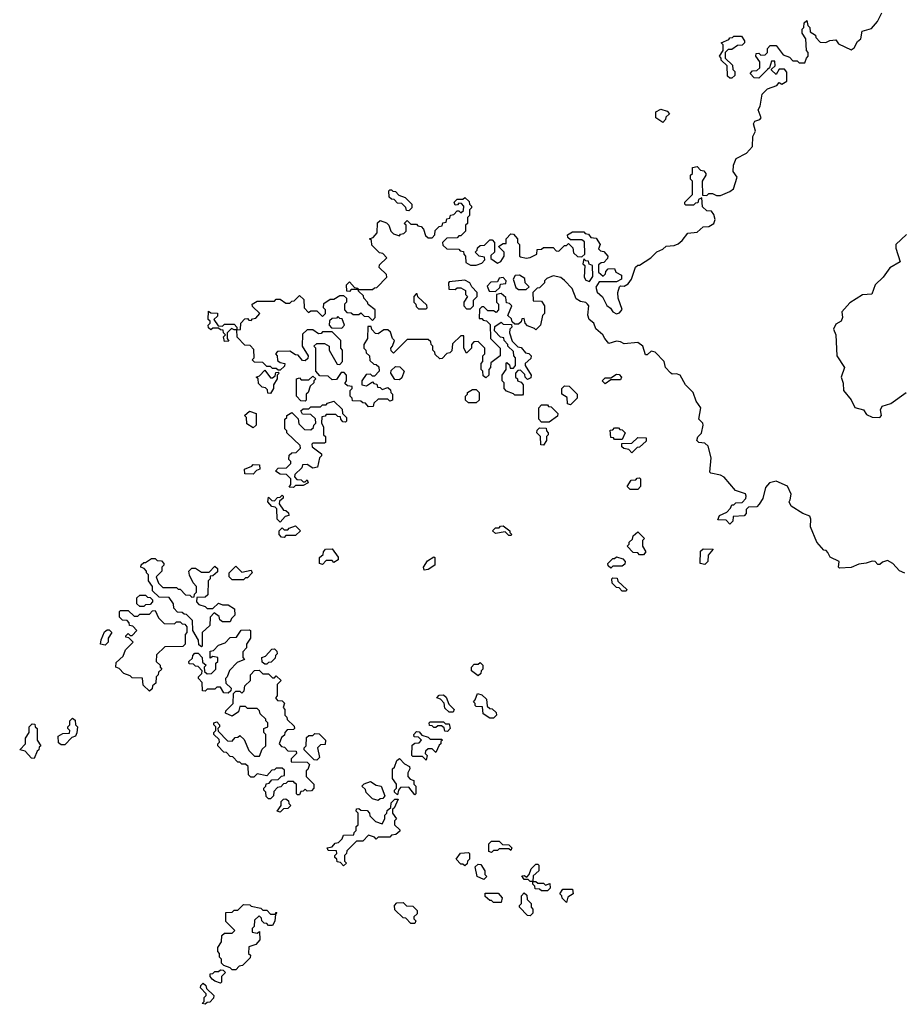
# Model space of a CAD drawing. Extents: x 2776963 to 2884430, y 684484 to 829250.
# Tile 192 of 256: x 2855310 to 2859896, y 781500 to 786625. Entities that reach past the tile are written whole.
import ezdxf

# ---------------------------------------------------------------- set-up
doc = ezdxf.new("R2010")
doc.units = 0

msp = doc.modelspace()

# ---------------------------------------------------------------- linework, layer by layer
at = {"layer": '0CON20XD'}
for points in [[(2858525, 785347.5), (2858535, 785347.5), (2858592.5, 785385), (2858625, 785417.5), (2858655, 785430), (2858673.9, 785446.1), (2858715, 785450), (2858735, 785458), (2858756.2, 785475), (2858786.2, 785513.8), (2858835, 785519.2), (2858865, 785547.5), (2858895, 785549.2), (2858921.2, 785565), (2858928, 785585), (2858921.7, 785611.7), (2858908.3, 785628.3), (2858885, 785630), (2858861.7, 785651.7), (2858858.3, 785698.3), (2858841.7, 785688.3), (2858838.3, 785671.7), (2858825, 785670), (2858815, 785660), (2858775, 785660), (2858770, 785665), (2858770, 785675), (2858810, 785715), (2858810, 785785), (2858800, 785795), (2858800, 785815), (2858810, 785825), (2858810, 785855), (2858835, 785860), (2858851.7, 785841.7), (2858868.3, 785838.3), (2858880, 785825), (2858880, 785815), (2858860, 785785), (2858861.7, 785711.7), (2858885, 785710), (2858895, 785720), (2858915, 785720), (2858935, 785710), (2858955, 785710), (2859005, 785730), (2859023.8, 785745), (2859043.3, 785805), (2859022.5, 785835), (2859023, 785867), (2859037, 785903), (2859090.3, 785929.7), (2859122, 785965), (2859123.6, 786016.4), (2859138, 786045), (2859127, 786083), (2859133.6, 786096.4), (2859160, 786105), (2859166.7, 786115), (2859152.5, 786155), (2859162.5, 786175), (2859173, 786237), (2859200, 786265), (2859248.3, 786281.7), (2859261.7, 786298.3), (2859275, 786290), (2859300, 786305), (2859301.7, 786351.7), (2859288.3, 786368.3), (2859261.7, 786368.3), (2859245, 786340), (2859221.7, 786361.7), (2859221.7, 786368.3), (2859240, 786385), (2859238.3, 786408.3), (2859221.7, 786408.3), (2859210, 786375), (2859200, 786365), (2859155, 786320), (2859131.7, 786321.7), (2859110, 786345), (2859121.7, 786358.3), (2859145, 786360), (2859160, 786375), (2859160, 786405), (2859140, 786435), (2859141.7, 786448.3), (2859155, 786450), (2859165, 786440), (2859188.3, 786441.7), (2859200, 786455), (2859200, 786475), (2859215, 786490), (2859245, 786490), (2859281.7, 786441.7), (2859315, 786430), (2859331.7, 786411.7), (2859355, 786410), (2859365, 786400), (2859395, 786400), (2859402.5, 786425), (2859412.5, 786435), (2859412.5, 786455), (2859402.5, 786465), (2859400, 786525), (2859380, 786555), (2859380, 786575), (2859390, 786585), (2859391.7, 786608.3), (2859405, 786620), (2859410, 786595), (2859420, 786585), (2859421.7, 786561.7), (2859450, 786545), (2859451.7, 786531.7), (2859475, 786507.5), (2859503.6, 786506.4), (2859525, 786517.5), (2859555, 786520), (2859570, 786500), (2859635, 786467.5), (2859650.7, 786479.3), (2859668, 786512), (2859686.2, 786525), (2859692.5, 786565), (2859741.2, 786578.8), (2859773.3, 786615), (2859795, 786660)], [(2859015, 786320), (2859005, 786320), (2858991.7, 786331.7), (2858990, 786385), (2858960, 786415), (2858960, 786425), (2858950, 786435), (2858970, 786465), (2858970, 786495), (2858960, 786505), (2858998.3, 786521.7), (2859005, 786530), (2859018.3, 786531.7), (2859025, 786540), (2859065, 786540), (2859080, 786515), (2859080, 786505), (2859068.3, 786491.7), (2859045, 786490), (2859015, 786470), (2858995, 786470), (2858980, 786455), (2858980, 786425), (2859018.3, 786388.3), (2859020, 786365), (2859030, 786355), (2859030, 786335), (2859015, 786320)], [(2858655, 786090), (2858620, 786115), (2858620, 786145), (2858645, 786160), (2858678.3, 786148.3), (2858690, 786135), (2858671.7, 786118.3), (2858670, 786105), (2858655, 786090)], [(2857335, 785630), (2857321.7, 785631.7), (2857318.3, 785648.3), (2857298.3, 785668.3), (2857275, 785670), (2857258.3, 785688.3), (2857245, 785690), (2857231.7, 785701.7), (2857230, 785735), (2857235, 785740), (2857245, 785740), (2857251.7, 785731.7), (2857265, 785730), (2857281.7, 785711.7), (2857315, 785700), (2857350, 785665), (2857350, 785645), (2857335, 785630)], [(2858353.8, 784965), (2858343.9, 784983.9), (2858306.4, 785016.4), (2858297.5, 785045), (2858273.3, 785065), (2858266.4, 785086.4), (2858271.2, 785135), (2858263.8, 785145), (2858255, 785153.8), (2858228.3, 785158.3), (2858205, 785172.5), (2858183.3, 785225), (2858145, 785266.7), (2858125, 785282.5), (2858085, 785292.5), (2858051.7, 785278.3), (2858040, 785265), (2858040, 785255), (2858015, 785230), (2858001.7, 785228.3), (2857980, 785205), (2857981.7, 785161.7), (2858025, 785160), (2858040, 785135), (2858040, 785095), (2858030, 785085), (2858020, 785035), (2857995, 785010), (2857988.3, 785018.3), (2857951.7, 785031.7), (2857940, 785045), (2857935, 785070), (2857921.7, 785068.3), (2857918.3, 785051.7), (2857905, 785040), (2857885, 785040), (2857871.7, 785051.7), (2857868.3, 785068.3), (2857850, 785085), (2857870, 785135), (2857858.3, 785148.3), (2857841.7, 785151.7), (2857838.3, 785178.3), (2857815, 785200), (2857790, 785195), (2857790, 785155), (2857800, 785145), (2857800, 785115), (2857788.3, 785101.7), (2857775, 785110), (2857745, 785110), (2857725, 785130), (2857715, 785130), (2857701.7, 785118.3), (2857700, 785070), (2857715, 785070), (2857721.7, 785061.7), (2857738.3, 785058.3), (2857758.3, 785038.3), (2857760, 784965), (2857810, 784915), (2857810, 784875), (2857761.7, 784838.3), (2857760, 784815), (2857750, 784805), (2857750, 784775), (2857735, 784760), (2857721.7, 784771.7), (2857720, 784795), (2857710, 784805), (2857710, 784835), (2857720, 784845), (2857720, 784875), (2857730, 784885), (2857730, 784915), (2857695, 784950), (2857671.7, 784948.3), (2857660, 784935), (2857660, 784915), (2857635, 784890), (2857620, 784915), (2857620, 784980), (2857605, 784980), (2857561.7, 784938.3), (2857558.3, 784901.7), (2857548.3, 784891.7), (2857531.7, 784888.3), (2857508.3, 784861.7), (2857495, 784860), (2857471.7, 784881.7), (2857470, 784895), (2857460, 784905), (2857460, 784925), (2857450, 784935), (2857448.3, 784948.3), (2857435, 784960), (2857325, 784960), (2857255, 784890), (2857241.7, 784901.7), (2857240, 784915), (2857250, 784925), (2857260, 784955), (2857250, 784965), (2857238.3, 784998.3), (2857225, 785010), (2857205, 785010), (2857175, 784990), (2857161.7, 784991.7), (2857141.7, 785011.7), (2857138.3, 785028.3), (2857121.7, 785028.3), (2857120, 784965), (2857100, 784935), (2857100, 784915), (2857110, 784905), (2857111.7, 784891.7), (2857130, 784875), (2857131.7, 784851.7), (2857151.7, 784831.7), (2857165, 784830), (2857178.3, 784818.3), (2857180, 784795), (2857155, 784770), (2857145, 784770), (2857135, 784780), (2857111.7, 784778.3), (2857090, 784745), (2857090, 784725), (2857115, 784720), (2857145, 784740), (2857151.7, 784731.7), (2857168.3, 784728.3), (2857171.7, 784711.7), (2857185, 784710), (2857195, 784700), (2857225, 784710), (2857238.3, 784698.3), (2857240, 784685), (2857250, 784675), (2857250, 784645), (2857235, 784640), (2857225, 784650), (2857175, 784650), (2857151.7, 784628.3), (2857148.3, 784611.7), (2857125, 784610), (2857108.3, 784628.3), (2857095, 784630), (2857085, 784640), (2857041.7, 784641.7), (2857040, 784655), (2857030, 784665), (2857030, 784695), (2857040, 784705), (2857040, 784715), (2857015, 784720), (2857001.7, 784731.7), (2857010, 784745), (2857010, 784775), (2856998.3, 784788.3), (2856981.7, 784788.3), (2856958.3, 784751.7), (2856935, 784750), (2856915, 784770), (2856871.7, 784771.7), (2856850, 784795), (2856850, 784915), (2856840, 784925), (2856855, 784940), (2856895, 784940), (2856920, 784925), (2856920, 784905), (2856961.7, 784831.7), (2856975, 784830), (2856990, 784845), (2856990, 784905), (2856980, 784915), (2856980, 784955), (2856935, 785000), (2856885, 785000), (2856878.3, 784991.7), (2856865, 784990), (2856835, 785010), (2856805, 785010), (2856781.7, 784988.3), (2856780, 784925), (2856810, 784875), (2856808.3, 784861.7), (2856795, 784850), (2856781.7, 784851.7), (2856758.3, 784878.3), (2856745, 784880), (2856715, 784900), (2856651.7, 784898.3), (2856640, 784885), (2856650, 784875), (2856651.7, 784851.7), (2856665, 784840), (2856690, 784835), (2856688.3, 784821.7), (2856665, 784800), (2856655, 784800), (2856645, 784810), (2856625, 784810), (2856615, 784820), (2856595, 784820), (2856575, 784840), (2856531.7, 784841.7), (2856520, 784855), (2856530, 784865), (2856528.3, 784908.3), (2856508.3, 784928.3), (2856481.7, 784931.7), (2856441.7, 784971.7), (2856440, 785010), (2856425, 785010), (2856411.7, 785018.3), (2856390, 784995), (2856390, 784965), (2856398.3, 784951.7), (2856375, 784950), (2856370, 784975), (2856380, 784985), (2856370, 784995), (2856368.3, 785008.3), (2856355, 785010), (2856345, 785020), (2856315, 785020), (2856305, 785010), (2856291.7, 785021.7), (2856290, 785035), (2856300, 785045), (2856300, 785055), (2856290, 785065), (2856291.7, 785108.3), (2856305, 785100), (2856338.3, 785098.3), (2856338.3, 785081.7), (2856320, 785065), (2856341.7, 785031.7), (2856365, 785030), (2856375, 785040), (2856425, 785040), (2856440, 785025), (2856440, 785010), (2856458.3, 785011.7), (2856460, 785045), (2856481.7, 785068.3), (2856495, 785070), (2856501.7, 785061.7), (2856515, 785060), (2856521.7, 785068.3), (2856538.3, 785071.7), (2856560, 785095), (2856521.7, 785131.7), (2856520, 785145), (2856545, 785160), (2856635, 785160), (2856645, 785170), (2856665, 785170), (2856695, 785150), (2856715, 785150), (2856725, 785160), (2856738.3, 785161.7), (2856765, 785190), (2856788.3, 785168.3), (2856790, 785125), (2856811.7, 785101.7), (2856825, 785110), (2856855, 785110), (2856885, 785080), (2856900, 785095), (2856900, 785115), (2856890, 785125), (2856891.7, 785148.3), (2856925, 785170), (2856945, 785170), (2856975, 785190), (2856995, 785190), (2857010, 785175), (2857010, 785155), (2857000, 785145), (2857000, 785115), (2857011.7, 785101.7), (2857035, 785100), (2857045, 785090), (2857075, 785090), (2857085, 785100), (2857101.7, 785081.7), (2857125, 785080), (2857145, 785060), (2857160, 785075), (2857160, 785115), (2857123.3, 785143.3), (2857120, 785155), (2857100, 785175), (2857098.3, 785188.3), (2857071.7, 785211.7), (2857070, 785220), (2857035, 785220), (2857025, 785210), (2857011.7, 785211.7), (2857010, 785245), (2857025, 785260), (2857051.7, 785231.7), (2857068.3, 785228.3), (2857070, 785220), (2857145, 785220), (2857155, 785230), (2857168.3, 785231.7), (2857220, 785285), (2857218.3, 785298.3), (2857180, 785335), (2857181.7, 785348.3), (2857220, 785385), (2857198.3, 785408.3), (2857181.7, 785411.7), (2857141.7, 785451.7), (2857140, 785475), (2857130, 785485), (2857148.3, 785491.7), (2857170, 785515), (2857171.7, 785568.3), (2857185, 785580), (2857218.3, 785568.3), (2857230, 785555), (2857240, 785525), (2857255, 785510), (2857285, 785500), (2857291.7, 785508.3), (2857308.3, 785511.7), (2857320, 785525), (2857320, 785555), (2857310, 785565), (2857325, 785580), (2857345, 785560), (2857375, 785560), (2857381.7, 785551.7), (2857398.3, 785548.3), (2857410, 785535), (2857421.7, 785501.7), (2857435, 785490), (2857455, 785490), (2857470, 785505), (2857471.7, 785528.3), (2857491.7, 785548.3), (2857508.3, 785551.7), (2857511.7, 785568.3), (2857528.3, 785571.7), (2857531.7, 785588.3), (2857548.3, 785591.7), (2857551.7, 785608.3), (2857568.3, 785611.7), (2857585, 785630), (2857595, 785630), (2857605, 785620), (2857618.3, 785631.7), (2857620, 785655), (2857608.3, 785668.3), (2857595, 785670), (2857588.3, 785661.7), (2857575, 785660), (2857570, 785675), (2857585, 785690), (2857615, 785690), (2857625, 785700), (2857648.3, 785678.3), (2857650, 785665), (2857660, 785655), (2857660, 785645), (2857650, 785635), (2857650, 785605), (2857640, 785595), (2857640, 785565), (2857630, 785555), (2857630, 785525), (2857605, 785500), (2857595, 785500), (2857585, 785490), (2857531.7, 785488.3), (2857510, 785465), (2857511.7, 785451.7), (2857531.7, 785431.7), (2857595, 785430), (2857601.7, 785421.7), (2857618.3, 785418.3), (2857620, 785405), (2857630, 785395), (2857631.7, 785361.7), (2857655, 785347.5), (2857685, 785347.5), (2857715, 785357.5), (2857730, 785375), (2857728.3, 785388.3), (2857700, 785395), (2857680, 785415), (2857690, 785425), (2857691.7, 785438.3), (2857705, 785450), (2857728.3, 785451.7), (2857755, 785480), (2857768.3, 785478.3), (2857780, 785465), (2857780, 785415), (2857761.7, 785398.3), (2857761.7, 785381.7), (2857795, 785357.5), (2857813, 785367), (2857830, 785395), (2857830, 785415), (2857800, 785445), (2857825, 785460), (2857840, 785460), (2857840, 785485), (2857865, 785510), (2857878.3, 785508.3), (2857900, 785485), (2857900, 785465), (2857910, 785455), (2857910, 785395), (2857915, 785390), (2857945, 785383.3), (2857965, 785386.7), (2858000, 785405), (2858001.7, 785428.3), (2858025, 785430), (2858035, 785440), (2858085, 785440), (2858101.7, 785421.7), (2858115, 785420), (2858145, 785450), (2858155, 785450), (2858165, 785460), (2858188.3, 785438.3), (2858191.7, 785411.7), (2858211.7, 785391.7), (2858235, 785390), (2858250, 785405), (2858248.3, 785468.3), (2858235, 785480), (2858175, 785480), (2858161.7, 785491.7), (2858160, 785505), (2858185, 785520), (2858245, 785520), (2858251.7, 785511.7), (2858268.3, 785508.3), (2858281.7, 785491.7), (2858308.3, 785488.3), (2858330, 785455), (2858321.7, 785431.7), (2858331.7, 785421.7), (2858348.3, 785418.3), (2858370, 785395), (2858368.3, 785381.7), (2858348.3, 785361.7), (2858335, 785360), (2858321.7, 785348.3), (2858321.7, 785311.7), (2858345, 785290), (2858358.3, 785301.7), (2858360, 785315), (2858371.7, 785328.3), (2858405, 785330), (2858411.7, 785311.7), (2858440, 785295), (2858440, 785275), (2858415, 785260), (2858325, 785260), (2858307, 785233), (2858315, 785207.5), (2858342.3, 785182.3), (2858365, 785137.5), (2858383.9, 785123.9), (2858395, 785103.8), (2858415, 785094), (2858430.8, 785099.2), (2858443.9, 785116.1), (2858423.3, 785175), (2858422.5, 785205), (2858430, 785235), (2858435, 785240), (2858455, 785237.5), (2858475, 785250), (2858492, 785275), (2858513.9, 785336.1), (2858525, 785347.5)], [(2859923.9, 785506.1), (2859867.5, 785455), (2859867.5, 785435), (2859890, 785365), (2859836.1, 785333.9), (2859802, 785285), (2859760, 785245), (2859743, 785197), (2859695, 785193.3), (2859628.8, 785151.2), (2859586.7, 785105), (2859590, 785075), (2859583.6, 785056.4), (2859555, 785040), (2859544.2, 785015), (2859556.2, 784985), (2859561.2, 784875), (2859600, 784815), (2859583.3, 784765), (2859593.3, 784733.3), (2859596.2, 784695), (2859635.8, 784645.8), (2859655, 784606.7), (2859700, 784595), (2859715, 784570), (2859745, 784556.7), (2859785, 784553.8), (2859793.3, 784565), (2859787.5, 784595), (2859797, 784613), (2859842, 784628), (2859921.2, 784685)], [(2858275, 785262.5), (2858291.7, 785288.3), (2858290, 785345), (2858271.7, 785351.7), (2858268.3, 785368.3), (2858255, 785370), (2858245, 785380), (2858240, 785355), (2858250, 785345), (2858246.7, 785285), (2858255, 785270), (2858275, 785262.5)], [(2857655, 785120), (2857670, 785135), (2857670, 785165), (2857690, 785185), (2857690, 785205), (2857662.5, 785235), (2857652.5, 785255), (2857625, 785270), (2857545, 785260), (2857540, 785255), (2857541.7, 785221.7), (2857575, 785220), (2857585, 785230), (2857605, 785230), (2857630, 785215), (2857630, 785195), (2857640, 785185), (2857620, 785155), (2857620, 785135), (2857635, 785120), (2857655, 785120)], [(2857785, 785210), (2857808.3, 785231.7), (2857811.7, 785248.3), (2857838.3, 785251.7), (2857840, 785265), (2857825, 785282.5), (2857805, 785280), (2857795, 785260), (2857761.7, 785258.3), (2857741.7, 785238.3), (2857751.7, 785211.7), (2857785, 785210)], [(2857945, 785220), (2857960, 785235), (2857940, 785255), (2857938.3, 785278.3), (2857910, 785295), (2857887, 785293), (2857877.5, 785275), (2857891.7, 785231.7), (2857905, 785220), (2857945, 785220)], [(2857425, 785120), (2857430, 785125), (2857428.3, 785138.3), (2857381.7, 785181.7), (2857378.3, 785198.3), (2857371.7, 785198.3), (2857360, 785185), (2857360, 785155), (2857370, 785145), (2857371.7, 785131.7), (2857385, 785120), (2857425, 785120)], [(2856985, 785020), (2857000, 785035), (2856988.3, 785068.3), (2856975, 785070), (2856965, 785080), (2856958.3, 785071.7), (2856935, 785070), (2856921.7, 785058.3), (2856920, 785035), (2856931.7, 785021.7), (2856985, 785020)], [(2857925, 784670), (2857885, 784670), (2857878.3, 784678.3), (2857841.7, 784691.7), (2857830, 784705), (2857830, 784735), (2857820, 784745), (2857820, 784775), (2857840, 784805), (2857840, 784835), (2857845, 784840), (2857858.3, 784828.3), (2857861.7, 784811.7), (2857878.3, 784811.7), (2857890, 784825), (2857890, 784865), (2857880, 784875), (2857878.3, 784898.3), (2857850, 784925), (2857850, 784935), (2857830, 784955), (2857828.3, 784968.3), (2857811.7, 784971.7), (2857780, 785005), (2857781.7, 785028.3), (2857815, 785050), (2857825, 785040), (2857868.3, 785038.3), (2857870, 785025), (2857860, 785015), (2857857.5, 784995), (2857871.7, 784951.7), (2857901.7, 784921.7), (2857918.3, 784918.3), (2857941.7, 784891.7), (2857958.3, 784888.3), (2857970, 784875), (2857968.3, 784861.7), (2857940, 784835), (2857940, 784825), (2857970, 784775), (2857968.3, 784761.7), (2857951.7, 784751.7), (2857940, 784765), (2857938.3, 784778.3), (2857915, 784800), (2857901.7, 784798.3), (2857890, 784785), (2857890, 784765), (2857900, 784755), (2857900, 784745), (2857918.3, 784738.3), (2857930, 784725), (2857930, 784675), (2857925, 784670)], [(2859915, 783743.3), (2859886.7, 783756.7), (2859852.5, 783795), (2859825, 783810), (2859798.3, 783801.7), (2859785, 783790), (2859775, 783790), (2859760, 783805), (2859745, 783806.7), (2859714.2, 783795.8), (2859675, 783791.2), (2859635, 783773.3), (2859575, 783770), (2859570, 783775), (2859572.5, 783805), (2859526.7, 783826.7), (2859515, 783852.5), (2859505, 783862.5), (2859493.8, 783863.8), (2859456.2, 783906.2), (2859423.3, 783985), (2859426.2, 784025), (2859420, 784040), (2859383.9, 784053.9), (2859323.6, 784093.6), (2859312.5, 784115), (2859317.5, 784125), (2859323.3, 784155), (2859305, 784196.2), (2859245, 784223.8), (2859210, 784215), (2859189.3, 784190.7), (2859176.4, 784133.6), (2859156.4, 784103.6), (2859145, 784090), (2859101.7, 784088.3), (2859090, 784075), (2859090, 784055), (2859078.3, 784041.7), (2859021.7, 784038.3), (2859020, 784015), (2859005, 784000), (2858985, 784020), (2858941.7, 784021.7), (2858950, 784045), (2858988.3, 784061.7), (2859008.3, 784081.7), (2859015, 784100), (2859025, 784100), (2859035, 784110), (2859068.3, 784111.7), (2859087, 784133), (2859090, 784145), (2859085, 784157.5), (2859034, 784174), (2858975, 784243.8), (2858955, 784253.8), (2858905, 784263.8), (2858900.5, 784270.5), (2858907.5, 784345), (2858891.2, 784405), (2858875, 784420), (2858843.6, 784423.6), (2858832.5, 784435), (2858837, 784453), (2858857.7, 784472.3), (2858866, 784515), (2858863.3, 784525), (2858842.5, 784545), (2858853.8, 784605), (2858829.3, 784639.3), (2858813.8, 784685), (2858774.2, 784724.2), (2858745.5, 784775.5), (2858727.7, 784782.3), (2858705, 784780), (2858696.1, 784786.1), (2858670, 784815), (2858663.3, 784845), (2858616.7, 784895), (2858595, 784898.8), (2858575, 784880), (2858565, 784880), (2858551.2, 784925), (2858525, 784944), (2858455, 784937.5), (2858435, 784948.8), (2858415, 784951.2), (2858375, 784940), (2858353.8, 784965)], [(2856615, 784680), (2856601.7, 784681.7), (2856598.3, 784698.3), (2856588.3, 784708.3), (2856571.7, 784711.7), (2856551.7, 784731.7), (2856550, 784755), (2856540, 784765), (2856558.3, 784771.7), (2856585, 784800), (2856615, 784760), (2856625, 784760), (2856638.3, 784771.7), (2856641.7, 784788.3), (2856655, 784790), (2856660, 784785), (2856650, 784775), (2856650, 784755), (2856630, 784725), (2856630, 784705), (2856615, 784680)], [(2857285, 784750), (2857261.7, 784751.7), (2857240, 784785), (2857241.7, 784798.3), (2857265, 784820), (2857288.3, 784818.3), (2857310, 784795), (2857298.3, 784761.7), (2857285, 784750)], [(2856795, 784640), (2856771.7, 784641.7), (2856750, 784665), (2856750, 784755), (2856765, 784760), (2856775, 784750), (2856815, 784750), (2856835, 784770), (2856850, 784755), (2856840, 784745), (2856840, 784735), (2856821.7, 784718.3), (2856810, 784685), (2856800, 784675), (2856800, 784645), (2856795, 784640)], [(2858355, 784730), (2858340, 784745), (2858355, 784760), (2858385, 784760), (2858415, 784780), (2858428.3, 784778.3), (2858440, 784765), (2858435, 784750), (2858385, 784750), (2858355, 784730)], [(2857685, 784630), (2857645, 784630), (2857630, 784645), (2857630, 784665), (2857640, 784675), (2857640, 784685), (2857665, 784700), (2857685, 784700), (2857700, 784685), (2857700, 784645), (2857685, 784630)], [(2858175, 784620), (2858160, 784625), (2858158.3, 784658.3), (2858130, 784675), (2858130, 784705), (2858145, 784720), (2858168.3, 784718.3), (2858210, 784675), (2858210, 784655), (2858175, 784620)], [(2856735, 784190), (2856711.7, 784191.7), (2856720, 784205), (2856720, 784235), (2856698.3, 784258.3), (2856665, 784260), (2856640, 784275), (2856655, 784290), (2856698.3, 784291.7), (2856720, 784315), (2856720, 784325), (2856710, 784335), (2856711.7, 784358.3), (2856725, 784370), (2856748.3, 784371.7), (2856770, 784395), (2856768.3, 784408.3), (2856700, 784475), (2856700, 784485), (2856690, 784495), (2856690, 784545), (2856700, 784555), (2856700, 784565), (2856725, 784580), (2856758.3, 784548.3), (2856761.7, 784521.7), (2856791.7, 784491.7), (2856825, 784490), (2856838.3, 784501.7), (2856840, 784515), (2856850, 784525), (2856848.3, 784548.3), (2856825, 784570), (2856781.7, 784571.7), (2856771.7, 784588.3), (2856785, 784600), (2856815, 784600), (2856825, 784610), (2856875, 784610), (2856885, 784620), (2856905, 784620), (2856911.7, 784628.3), (2856945, 784640), (2856988.3, 784598.3), (2856990, 784575), (2857010, 784555), (2857010, 784535), (2857005, 784530), (2856991.7, 784531.7), (2856980, 784545), (2856978.3, 784558.3), (2856965, 784560), (2856955, 784570), (2856905, 784570), (2856898.3, 784561.7), (2856881.7, 784558.3), (2856880, 784525), (2856890, 784505), (2856890, 784465), (2856900, 784455), (2856900, 784425), (2856895, 784420), (2856835, 784420), (2856830, 784415), (2856831.7, 784401.7), (2856880, 784365), (2856880, 784355), (2856870, 784345), (2856860, 784295), (2856835, 784290), (2856805, 784310), (2856781.7, 784308.3), (2856778.3, 784291.7), (2856741.7, 784258.3), (2856740, 784245), (2856751.7, 784231.7), (2856775, 784230), (2856785, 784220), (2856795, 784220), (2856805, 784230), (2856810, 784215), (2856785, 784200), (2856745, 784200), (2856735, 784190)], [(2856525, 784500), (2856491.7, 784521.7), (2856490, 784555), (2856480, 784565), (2856505, 784587.5), (2856540, 784575), (2856540, 784515), (2856525, 784500)], [(2858065, 784530), (2858025, 784530), (2858010, 784545), (2858010, 784605), (2858025, 784620), (2858055, 784620), (2858061.7, 784611.7), (2858075, 784610), (2858110, 784575), (2858108.3, 784561.7), (2858065, 784530)], [(2858035, 784410), (2858021.7, 784411.7), (2858020, 784455), (2858000, 784475), (2858001.7, 784488.3), (2858015, 784500), (2858048.3, 784498.3), (2858050, 784485), (2858060, 784475), (2858060, 784465), (2858050, 784455), (2858050, 784435), (2858035, 784410)], [(2858445, 784440), (2858405, 784440), (2858398.3, 784448.3), (2858385, 784450), (2858381.7, 784488.3), (2858395, 784490), (2858405, 784500), (2858425, 784500), (2858431.7, 784491.7), (2858445, 784490), (2858460, 784475), (2858445, 784440)], [(2858495, 784370), (2858478.3, 784388.3), (2858453, 784393), (2858441.7, 784401.7), (2858441.7, 784418.3), (2858495, 784420), (2858525, 784450), (2858568.3, 784448.3), (2858568.3, 784431.7), (2858535, 784400), (2858521.7, 784398.3), (2858495, 784370)], [(2856525, 784260), (2856481.7, 784261.7), (2856480, 784285), (2856518.3, 784301.7), (2856525, 784310), (2856558.3, 784308.3), (2856560, 784285), (2856541.7, 784278.3), (2856525, 784260)], [(2858525, 784180), (2858485, 784180), (2858470, 784195), (2858491.7, 784228.3), (2858515, 784230), (2858521.7, 784238.3), (2858535, 784240), (2858540, 784235), (2858540, 784195), (2858525, 784180)], [(2856665, 784010), (2856650, 784025), (2856648.3, 784078.3), (2856638.3, 784088.3), (2856621.7, 784091.7), (2856600, 784115), (2856605, 784140), (2856621.7, 784121.7), (2856635, 784120), (2856651.7, 784138.3), (2856665, 784140), (2856675, 784150), (2856680, 784145), (2856680, 784135), (2856661.7, 784118.3), (2856660, 784105), (2856681.7, 784071.7), (2856695, 784070), (2856708.3, 784058.3), (2856710, 784045), (2856691.7, 784038.3), (2856665, 784010)], [(2856685, 783930), (2856671.7, 783931.7), (2856660, 783945), (2856660, 783965), (2856675, 783980), (2856685, 783970), (2856705, 783970), (2856711.7, 783978.3), (2856745, 783990), (2856770, 783965), (2856745, 783940), (2856695, 783940), (2856685, 783930)], [(2857865, 783940), (2857855, 783940), (2857835, 783960), (2857785, 783950), (2857770, 783965), (2857785, 783980), (2857805, 783980), (2857811.7, 783988.3), (2857825, 783990), (2857860, 783965), (2857860, 783955), (2857870, 783945), (2857865, 783940)], [(2858555, 783840), (2858535, 783840), (2858525, 783850), (2858501.7, 783851.7), (2858470, 783885), (2858480, 783895), (2858480, 783905), (2858498.3, 783921.7), (2858501.7, 783938.3), (2858525, 783960), (2858560, 783925), (2858550, 783915), (2858550, 783885), (2858567.5, 783855), (2858555, 783840)], [(2856885, 783790), (2856870, 783795), (2856870, 783825), (2856888.3, 783841.7), (2856890, 783855), (2856901.7, 783868.3), (2856935, 783870), (2856967, 783827), (2856967, 783813), (2856945, 783800), (2856935, 783810), (2856905, 783810), (2856885, 783790)], [(2858875, 783790), (2858850, 783795), (2858851.7, 783858.3), (2858865, 783870), (2858918.3, 783868.3), (2858891.7, 783838.3), (2858890, 783805), (2858875, 783790)], [(2856255, 783360), (2856241.7, 783371.7), (2856240, 783395), (2856210, 783445), (2856208.3, 783498.3), (2856178.3, 783528.3), (2856165, 783530), (2856155, 783540), (2856131.7, 783541.7), (2856111.7, 783561.7), (2856110, 783585), (2856088.3, 783618.3), (2856035, 783620), (2856001.7, 783651.7), (2856000, 783675), (2855980, 783705), (2855980, 783735), (2855970, 783745), (2855970, 783755), (2855958.3, 783768.3), (2855940, 783775), (2855941.7, 783788.3), (2855955, 783800), (2855965, 783800), (2855995, 783820), (2856015, 783820), (2856025, 783810), (2856048.3, 783808.3), (2856060, 783795), (2856060, 783785), (2856050, 783775), (2856050, 783755), (2856020, 783725), (2856031.7, 783691.7), (2856055, 783670), (2856125, 783670), (2856135, 783660), (2856145, 783660), (2856171.7, 783631.7), (2856195, 783630), (2856205, 783620), (2856218.3, 783621.7), (2856220, 783635), (2856230, 783645), (2856230, 783675), (2856213, 783693), (2856193, 783733), (2856190, 783755), (2856205, 783770), (2856225, 783770), (2856255, 783750), (2856295, 783750), (2856325, 783780), (2856338.3, 783768.3), (2856338.3, 783751.7), (2856315, 783730), (2856301.7, 783728.3), (2856300, 783715), (2856290, 783705), (2856288.3, 783631.7), (2856275, 783620), (2856231.7, 783618.3), (2856230, 783595), (2856241.7, 783581.7), (2856275, 783570), (2856285, 783560), (2856315, 783560), (2856345, 783587.5), (2856365, 783580), (2856395, 783580), (2856428.3, 783558.3), (2856430, 783525), (2856411.7, 783508.3), (2856405, 783490), (2856365, 783490), (2856351.7, 783501.7), (2856348.3, 783518.3), (2856321.7, 783538.3), (2856300, 783515), (2856298.3, 783471.7), (2856260, 783435), (2856260, 783365), (2856255, 783360)], [(2857415, 783760), (2857410, 783775), (2857431.7, 783808.3), (2857465, 783830), (2857470, 783825), (2857470, 783785), (2857435, 783762.5), (2857415, 783760)], [(2858385, 783770), (2858371.7, 783781.7), (2858370, 783795), (2858395, 783820), (2858405, 783820), (2858415, 783830), (2858448.3, 783818.3), (2858460, 783805), (2858458.3, 783791.7), (2858445, 783780), (2858395, 783780), (2858385, 783770)], [(2856475, 783710), (2856415, 783710), (2856400, 783725), (2856400, 783745), (2856435, 783780), (2856465, 783750), (2856515, 783760), (2856520, 783745), (2856495, 783720), (2856485, 783720), (2856475, 783710)], [(2858465, 783650), (2858445, 783650), (2858428.3, 783668.3), (2858415, 783670), (2858391.7, 783691.7), (2858390, 783715), (2858395, 783720), (2858418.3, 783718.3), (2858421.7, 783701.7), (2858468.3, 783658.3), (2858465, 783650)], [(2855955, 783570), (2855935, 783570), (2855920, 783585), (2855920, 783615), (2855935, 783630), (2855965, 783630), (2855975, 783620), (2855988.3, 783618.3), (2856000, 783605), (2856000, 783595), (2855988.3, 783581.7), (2855965, 783580), (2855955, 783570)], [(2855985, 783130), (2855951.7, 783161.7), (2855948.3, 783198.3), (2855895, 783200), (2855885, 783210), (2855851.7, 783221.7), (2855828.3, 783248.3), (2855810, 783255), (2855811.7, 783278.3), (2855848.3, 783311.7), (2855860, 783345), (2855900, 783385), (2855878.3, 783408.3), (2855861.7, 783411.7), (2855861.7, 783418.3), (2855875, 783430), (2855885, 783420), (2855895, 783420), (2855920, 783445), (2855898.3, 783468.3), (2855881.7, 783471.7), (2855880, 783485), (2855868.3, 783498.3), (2855845, 783500), (2855830, 783515), (2855830, 783545), (2855835, 783550), (2855875, 783550), (2855905, 783520), (2855925, 783520), (2855935, 783530), (2855985, 783530), (2856001.7, 783548.3), (2856015, 783550), (2856031.7, 783511.7), (2856061.7, 783481.7), (2856115, 783480), (2856125, 783490), (2856145, 783490), (2856155, 783480), (2856168.3, 783478.3), (2856180, 783465), (2856180, 783435), (2856170, 783425), (2856170, 783375), (2856158.3, 783361.7), (2856065, 783360), (2856021.7, 783318.3), (2856020, 783285), (2856040, 783265), (2856040, 783255), (2856050, 783245), (2856031.7, 783228.3), (2856030, 783215), (2856020, 783205), (2856018.3, 783171.7), (2856001.7, 783158.3), (2855998.3, 783141.7), (2855985, 783130)], [(2855755, 783370), (2855730, 783375), (2855733, 783397), (2855751.7, 783438.3), (2855765, 783450), (2855775, 783450), (2855790, 783435), (2855770, 783405), (2855770, 783385), (2855755, 783370)], [(2856395, 783120), (2856371.7, 783121.7), (2856355, 783150), (2856335, 783150), (2856325, 783140), (2856285, 783140), (2856275, 783130), (2856261.7, 783131.7), (2856260, 783175), (2856240, 783195), (2856240, 783205), (2856258.3, 783221.7), (2856260, 783235), (2856238.3, 783258.3), (2856225, 783260), (2856215, 783270), (2856191.7, 783271.7), (2856190, 783285), (2856208.3, 783301.7), (2856210, 783315), (2856221.7, 783328.3), (2856238.3, 783328.3), (2856260, 783305), (2856261.7, 783281.7), (2856280, 783265), (2856270, 783255), (2856271.7, 783231.7), (2856285, 783220), (2856308.3, 783221.7), (2856330, 783245), (2856330, 783275), (2856340, 783285), (2856340, 783305), (2856315, 783310), (2856301.7, 783301.7), (2856301.7, 783338.3), (2856318.3, 783341.7), (2856345, 783370), (2856378.3, 783381.7), (2856405, 783410), (2856438.3, 783411.7), (2856461.7, 783448.3), (2856505, 783450), (2856510, 783445), (2856510, 783405), (2856490, 783375), (2856490, 783355), (2856470, 783335), (2856470, 783305), (2856480, 783295), (2856441.7, 783278.3), (2856401.7, 783238.3), (2856390, 783205), (2856380, 783195), (2856381.7, 783171.7), (2856410, 783145), (2856408.3, 783131.7), (2856395, 783120)], [(2856595, 783270), (2856585, 783270), (2856571.7, 783281.7), (2856570, 783305), (2856588.3, 783311.7), (2856621.7, 783348.3), (2856635, 783350), (2856648.3, 783338.3), (2856650, 783325), (2856640, 783315), (2856638.3, 783301.7), (2856618.3, 783281.7), (2856605, 783280), (2856595, 783270)], [(2857695, 783210), (2857660, 783235), (2857660, 783255), (2857675, 783270), (2857695, 783270), (2857705, 783280), (2857720, 783265), (2857720, 783245), (2857710, 783235), (2857708.3, 783221.7), (2857695, 783210)], [(2856615, 782570), (2856605, 782570), (2856591.7, 782581.7), (2856590, 782605), (2856580, 782615), (2856580, 782625), (2856590, 782635), (2856591.7, 782648.3), (2856608.3, 782651.7), (2856621.7, 782668.3), (2856655, 782670), (2856671.7, 782688.3), (2856688.3, 782691.7), (2856688.3, 782718.3), (2856675, 782730), (2856645, 782730), (2856635, 782720), (2856621.7, 782718.3), (2856595, 782690), (2856545, 782700), (2856528.3, 782681.7), (2856511.7, 782681.7), (2856500, 782695), (2856498.3, 782738.3), (2856485, 782750), (2856465, 782750), (2856455, 782760), (2856445, 782760), (2856418.3, 782788.3), (2856405, 782790), (2856385, 782810), (2856371.7, 782811.7), (2856340, 782845), (2856340, 782855), (2856350, 782865), (2856348.3, 782878.3), (2856320, 782905), (2856320, 782915), (2856330, 782925), (2856330, 782945), (2856320, 782955), (2856320, 782965), (2856335, 782970), (2856350, 782955), (2856350, 782945), (2856340, 782935), (2856341.7, 782921.7), (2856391.7, 782871.7), (2856415, 782870), (2856431.7, 782888.3), (2856445, 782890), (2856455, 782900), (2856478.3, 782878.3), (2856501.7, 782821.7), (2856531.7, 782791.7), (2856558.3, 782791.7), (2856571.7, 782828.3), (2856590, 782845), (2856590, 782905), (2856580, 782915), (2856580, 782935), (2856600, 782945), (2856600, 782965), (2856590, 782975), (2856590, 782985), (2856561.7, 783011.7), (2856558.3, 783028.3), (2856545, 783040), (2856495, 783040), (2856485, 783050), (2856455, 783050), (2856448.3, 783021.7), (2856415, 783000), (2856380, 783015), (2856381.7, 783028.3), (2856420, 783065), (2856421.7, 783118.3), (2856435, 783130), (2856455, 783130), (2856465, 783120), (2856478.3, 783131.7), (2856481.7, 783158.3), (2856510, 783185), (2856510, 783215), (2856531.7, 783238.3), (2856555, 783240), (2856575, 783220), (2856605, 783220), (2856625, 783200), (2856635, 783200), (2856645, 783210), (2856670, 783185), (2856650, 783165), (2856650, 783105), (2856640, 783095), (2856651.7, 783081.7), (2856675, 783080), (2856688.3, 783068.3), (2856680, 783045), (2856690, 783035), (2856690, 783005), (2856700, 782995), (2856701.7, 782981.7), (2856738.3, 782948.3), (2856740, 782935), (2856735, 782930), (2856701.7, 782928.3), (2856690, 782915), (2856688.3, 782901.7), (2856671.7, 782888.3), (2856660, 782855), (2856671.7, 782841.7), (2856688.3, 782838.3), (2856705, 782820), (2856748.3, 782818.3), (2856750, 782805), (2856721.7, 782778.3), (2856721.7, 782761.7), (2856805, 782760), (2856818.3, 782748.3), (2856808.3, 782721.7), (2856800, 782715), (2856800, 782685), (2856840, 782645), (2856840, 782625), (2856828.3, 782611.7), (2856805, 782610), (2856795, 782620), (2856785, 782610), (2856771.7, 782608.3), (2856765, 782590), (2856755, 782590), (2856750, 782595), (2856750, 782645), (2856741.7, 782651.7), (2856735, 782660), (2856705, 782660), (2856695, 782650), (2856681.7, 782648.3), (2856668.3, 782631.7), (2856651.7, 782628.3), (2856631.7, 782608.3), (2856630, 782585), (2856615, 782570)], [(2857565, 783020), (2857545, 783020), (2857521.7, 783041.7), (2857518.3, 783068.3), (2857498.3, 783088.3), (2857480, 783095), (2857491.7, 783108.3), (2857515, 783110), (2857528.3, 783098.3), (2857541.7, 783061.7), (2857570, 783035), (2857565, 783020)], [(2857775, 782990), (2857755, 782990), (2857721.7, 783011.7), (2857718.3, 783048.3), (2857685, 783050), (2857680, 783055), (2857680, 783065), (2857670, 783075), (2857680, 783085), (2857691.7, 783118.3), (2857715, 783110), (2857738.3, 783088.3), (2857741.7, 783051.7), (2857755, 783040), (2857768.3, 783038.3), (2857788.3, 783018.3), (2857790, 783005), (2857775, 782990)], [(2855385, 782780), (2855371.7, 782781.7), (2855338.3, 782818.3), (2855310, 782825), (2855340, 782855), (2855340, 782885), (2855360, 782915), (2855360, 782945), (2855375, 782960), (2855388.3, 782958.3), (2855390, 782945), (2855400, 782935), (2855400, 782875), (2855420, 782845), (2855411.7, 782838.3), (2855410, 782825), (2855401.7, 782818.3), (2855385, 782780)], [(2855545, 782850), (2855525, 782850), (2855511.7, 782861.7), (2855510, 782895), (2855535, 782910), (2855568.3, 782911.7), (2855570, 782925), (2855560, 782935), (2855560, 782945), (2855570, 782955), (2855570, 782975), (2855585, 782990), (2855598.3, 782978.3), (2855600, 782955), (2855610, 782945), (2855607, 782913), (2855600, 782895), (2855581.7, 782888.3), (2855545, 782850)], [(2857535, 782920), (2857521.7, 782921.7), (2857518.3, 782938.3), (2857505, 782950), (2857485, 782950), (2857475, 782940), (2857465, 782940), (2857455, 782950), (2857441.7, 782951.7), (2857440, 782965), (2857445, 782970), (2857515, 782970), (2857525, 782960), (2857545, 782960), (2857550, 782935), (2857535, 782920)], [(2856855, 782770), (2856841.7, 782771.7), (2856790, 782825), (2856790, 782835), (2856800, 782845), (2856801.7, 782888.3), (2856815, 782900), (2856835, 782900), (2856845, 782910), (2856868.3, 782908.3), (2856900, 782875), (2856898.3, 782851.7), (2856875, 782850), (2856860, 782835), (2856870, 782785), (2856855, 782770)], [(2857425, 782770), (2857405, 782790), (2857355, 782790), (2857350, 782795), (2857351.7, 782848.3), (2857365, 782860), (2857388.3, 782861.7), (2857400, 782875), (2857385, 782890), (2857361.7, 782891.7), (2857360, 782905), (2857375, 782920), (2857388.3, 782918.3), (2857401.7, 782901.7), (2857435, 782890), (2857445, 782880), (2857505, 782880), (2857510, 782875), (2857501.7, 782868.3), (2857500, 782855), (2857491.7, 782848.3), (2857475, 782810), (2857455, 782830), (2857435, 782830), (2857421.7, 782818.3), (2857420, 782805), (2857430, 782795), (2857425, 782770)], [(2857365, 782590), (2857335, 782630), (2857291.7, 782628.3), (2857280, 782615), (2857275, 782590), (2857260, 782605), (2857260, 782615), (2857270, 782625), (2857270, 782645), (2857250, 782675), (2857250, 782725), (2857260, 782735), (2857271.7, 782768.3), (2857285, 782780), (2857311.7, 782751.7), (2857337, 782737), (2857340, 782725), (2857330, 782705), (2857330, 782685), (2857341.7, 782671.7), (2857360, 782665), (2857360, 782645), (2857370, 782635), (2857370, 782595), (2857365, 782590)], [(2857175, 782560), (2857145, 782570), (2857111.7, 782601.7), (2857108.3, 782618.3), (2857090, 782635), (2857101.7, 782648.3), (2857135, 782660), (2857165, 782640), (2857190, 782635), (2857210, 782585), (2857198.3, 782571.7), (2857185, 782570), (2857175, 782560)], [(2856665, 782500), (2856650, 782505), (2856670, 782535), (2856670, 782555), (2856681.7, 782568.3), (2856695, 782570), (2856708.3, 782558.3), (2856710, 782545), (2856720, 782535), (2856705, 782520), (2856681.7, 782518.3), (2856665, 782500)], [(2856995, 782220), (2856978.3, 782238.3), (2856961.7, 782241.7), (2856960, 782255), (2856950, 782265), (2856950, 782275), (2856960, 782285), (2856958.3, 782298.3), (2856915, 782300), (2856910, 782315), (2856935, 782320), (2856951.7, 782338.3), (2856968.3, 782341.7), (2856988.3, 782361.7), (2856995, 782380), (2857048.3, 782381.7), (2857050, 782395), (2857060, 782405), (2857060, 782425), (2857070, 782435), (2857070, 782495), (2857060, 782505), (2857061.7, 782518.3), (2857075, 782520), (2857085, 782510), (2857118.3, 782508.3), (2857130, 782495), (2857131.7, 782481.7), (2857161.7, 782451.7), (2857195, 782440), (2857210, 782465), (2857210, 782485), (2857220, 782495), (2857221.7, 782508.3), (2857240, 782525), (2857241.7, 782548.3), (2857261.7, 782568.3), (2857278.3, 782568.3), (2857258.3, 782521.7), (2857250, 782515), (2857250, 782495), (2857270, 782465), (2857260, 782455), (2857260, 782435), (2857288.3, 782408.3), (2857288.3, 782401.7), (2857267, 782383), (2857245, 782380), (2857235, 782370), (2857175, 782370), (2857165, 782360), (2857155, 782370), (2857125, 782380), (2857095, 782350), (2857061.7, 782348.3), (2857011.7, 782298.3), (2857010, 782285), (2857000, 782275), (2857000, 782245), (2857010, 782235), (2856995, 782220)], [(2857765, 782290), (2857750, 782295), (2857750, 782335), (2857765, 782350), (2857805, 782350), (2857821.7, 782331.7), (2857855, 782330), (2857870, 782315), (2857865, 782300), (2857855, 782310), (2857805, 782310), (2857795, 782300), (2857775, 782300), (2857765, 782290)], [(2857625, 782220), (2857615, 782230), (2857605, 782230), (2857580, 782255), (2857603, 782287), (2857645, 782290), (2857650, 782285), (2857650, 782255), (2857640, 782245), (2857638.3, 782231.7), (2857625, 782220)], [(2857725, 782150), (2857690, 782165), (2857680, 782215), (2857695, 782230), (2857708.3, 782228.3), (2857730, 782195), (2857730, 782175), (2857740, 782165), (2857725, 782150)], [(2858055, 782090), (2858025, 782090), (2858015, 782100), (2857991.7, 782101.7), (2857990, 782115), (2857980, 782125), (2857980, 782140), (2857965, 782140), (2857955, 782150), (2857935, 782150), (2857921.7, 782168.3), (2857935, 782170), (2857948.3, 782161.7), (2857960, 782175), (2857970, 782205), (2857995, 782230), (2858005, 782230), (2858010, 782225), (2858010, 782195), (2857981.7, 782168.3), (2857980, 782140), (2857995, 782140), (2858005, 782130), (2858035, 782130), (2858045, 782120), (2858068.3, 782128.3), (2858070, 782105), (2858055, 782090)], [(2857815, 782030), (2857775, 782030), (2857765, 782040), (2857755, 782040), (2857731.7, 782061.7), (2857731.7, 782078.3), (2857798.3, 782078.3), (2857820, 782055), (2857815, 782030)], [(2857965, 781960), (2857951.7, 781961.7), (2857910, 782005), (2857910, 782015), (2857920, 782025), (2857920, 782065), (2857935, 782080), (2857948.3, 782068.3), (2857950, 782045), (2857970, 782025), (2857970, 782005), (2857980, 781995), (2857980, 781975), (2857965, 781960)], [(2858155, 782030), (2858131.7, 782051.7), (2858130, 782065), (2858120, 782075), (2858135, 782100), (2858185, 782100), (2858190, 782075), (2858161.7, 782058.3), (2858155, 782030)], [(2857365, 781920), (2857345, 781920), (2857318.3, 781948.3), (2857305, 781950), (2857261.7, 781991.7), (2857260, 782015), (2857271.7, 782028.3), (2857305, 782030), (2857321.7, 782011.7), (2857355, 782010), (2857378.3, 781988.3), (2857378.3, 781971.7), (2857360, 781955), (2857360, 781945), (2857370, 781935), (2857365, 781920)], [(2856435, 781680), (2856415, 781680), (2856405, 781690), (2856371.7, 781701.7), (2856360, 781715), (2856360, 781735), (2856350, 781745), (2856350, 781765), (2856340, 781775), (2856340, 781795), (2856360, 781825), (2856361.7, 781858.3), (2856375, 781870), (2856415, 781870), (2856430, 781885), (2856381.7, 781931.7), (2856381.7, 781978.3), (2856415, 781980), (2856425, 781990), (2856445, 781990), (2856475, 782020), (2856507, 782017), (2856515, 782010), (2856565, 782000), (2856575, 781990), (2856595, 781990), (2856615, 781970), (2856640, 781970), (2856641.7, 781978.3), (2856648.3, 781978.3), (2856640, 781970), (2856637, 781933), (2856625, 781910), (2856605, 781910), (2856595, 781920), (2856581.7, 781921.7), (2856570, 781935), (2856568.3, 781948.3), (2856555, 781960), (2856531.7, 781938.3), (2856530, 781905), (2856520, 781895), (2856520, 781875), (2856545, 781870), (2856558.3, 781878.3), (2856560, 781835), (2856538.3, 781811.7), (2856501.7, 781798.3), (2856500, 781765), (2856510, 781755), (2856508.3, 781741.7), (2856468.3, 781701.7), (2856451.7, 781698.3), (2856435, 781680)], [(2856355, 781610), (2856325, 781620), (2856311.7, 781631.7), (2856300, 781645), (2856301.7, 781658.3), (2856315, 781660), (2856325, 781670), (2856345, 781670), (2856355, 781680), (2856368.3, 781678.3), (2856380, 781665), (2856360, 781645), (2856360, 781615), (2856355, 781610)], [(2856275, 781500), (2856260, 781505), (2856270, 781515), (2856270, 781535), (2856280, 781545), (2856280, 781555), (2856250, 781585), (2856251.7, 781598.3), (2856265, 781610), (2856278.3, 781598.3), (2856281.7, 781581.7), (2856320, 781545), (2856318.3, 781531.7), (2856298.3, 781511.7), (2856285, 781510), (2856275, 781500)]]:
    msp.add_lwpolyline(points, dxfattribs=at)

doc.saveas('drawing.dxf')
